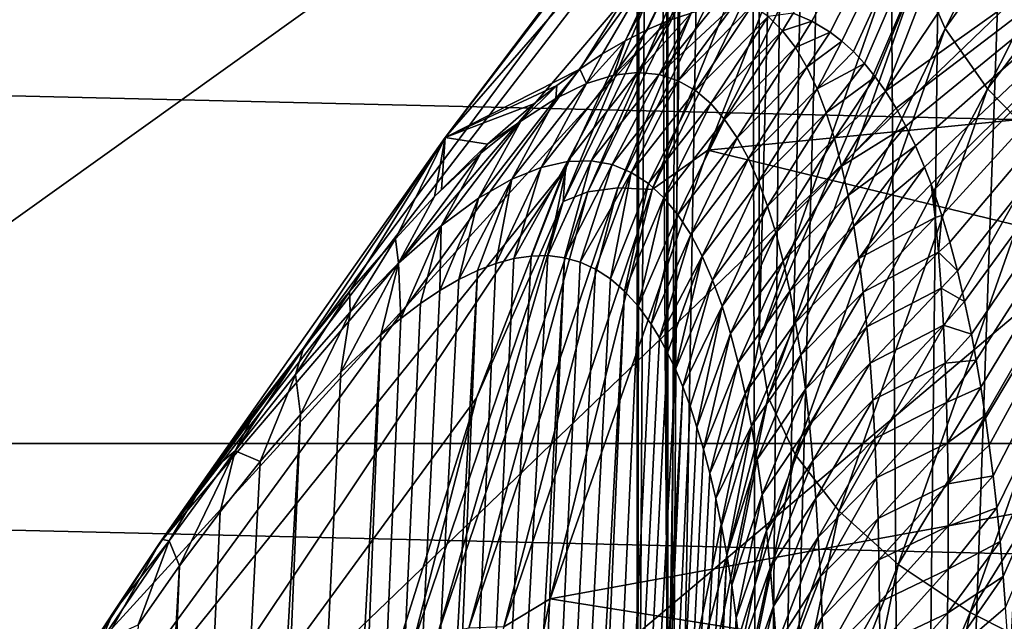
# Model space of a CAD drawing. Header units: metres. Extents: x -109 to 109, y -315 to 32.
# Tile 77 of 256: x -93.4 to -90.37, y -15.05 to -13.2. Entities that reach past the tile are written whole.
import ezdxf

# ---------------------------------------------------------------- set-up
doc = ezdxf.new("R2010")
doc.units = ezdxf.units.M
doc.layers.add('solid_K244242000C74_AAA', color=7, linetype='CONTINUOUS')

msp = doc.modelspace()

# ---------------------------------------------------------------- linework, layer by layer
at = {"layer": 'solid_K244242000C74_AAA'}
for points in [[(-91.123917, -14.186328, 26.079477), (-90.659073, 4.058663, 2.836875), (-91.124214, 2.740883, 1.902633)], [(-91.123917, -14.186328, 26.079477), (-90.658249, -12.862273, 27.00659), (-90.659073, 4.058663, 2.836875)], [(-91.405685, -15.544765, 25.128288), (-91.124214, 2.740883, 1.902633), (-91.405716, 1.384174, 0.950722)], [(-91.405685, -15.544765, 25.128288), (-91.123917, -14.186328, 26.079477), (-91.124214, 2.740883, 1.902633)], [(-91.405685, -15.544765, 25.128288), (-91.405716, 1.384174, 0.950722), (-91.5, 0)], [(-91.5, -16.920506, 24.164986), (-91.5, 0), (-91.478989, -1.083042, 0.162993)], [(-91.5, -16.920506, 24.164986), (-91.405685, -15.544765, 25.128288), (-91.5, 0)], [(-91.5, -16.920506, 24.164986), (-91.478989, -1.083042, 0.162993), (-91.416313, -2.157398, 0.322471)], [(-91.405685, -18.296244, 23.201683), (-91.5, -16.920506, 24.164986), (-91.416313, -2.157398, 0.322471)], [(-91.405685, -18.296244, 23.201683), (-91.416313, -2.157398, 0.322471), (-91.343063, -2.949898, 0.439818)], [(-91.405685, -18.296244, 23.201683), (-91.343063, -2.949898, 0.439818), (-91.312523, -3.22234, 0.480253)], [(-91.405685, -18.296244, 23.201683), (-91.312523, -3.22234, 0.480253), (-91.168518, -4.27393, 0.636306)], [(-91.123917, -19.654682, 22.250494), (-91.405685, -18.296244, 23.201683), (-91.168518, -4.27393, 0.636306)], [(-91.123917, -19.654682, 22.250494), (-91.168518, -4.27393, 0.636306), (-90.985733, -5.306848, 0.789926)], [(-91.123917, -19.654682, 22.250494), (-90.985733, -5.306848, 0.789926), (-90.858398, -5.915247, 0.881139)], [(-91.123917, -19.654682, 22.250494), (-90.858398, -5.915247, 0.881139), (-90.765503, -6.319207, 0.941583)], [(-90.658249, -20.978737, 21.323381), (-91.123917, -19.654682, 22.250494), (-90.765503, -6.319207, 0.941583)], [(-90.658249, -20.978737, 21.323381), (-90.765503, -6.319207, 0.941583), (-90.509773, -7.304878, 1.088105)], [(-104.85434, -11.351308, -78.325066), (-103.646942, -13.995161, -78.325066), (-91.661263, -7.014371, -73.288864)], [(-103.646942, -13.995161, -78.325066), (-91.259277, -7.824902, -73.288864), (-91.661263, -7.014371, -73.288864)], [(-90.658249, -20.978737, 21.323381), (-90.509773, -7.304878, 1.088105), (-90.22023, -8.262896, 1.230789)], [(-103.646942, -13.995161, -78.325066), (-102.193695, -16.512268, -78.325066), (-91.259277, -7.824902, -73.288864)], [(-102.193695, -16.512268, -78.325066), (-90.813995, -8.612478, -73.288864), (-91.259277, -7.824902, -73.288864)], [(-90.658249, -20.978737, 21.323381), (-90.22023, -8.262896, 1.230789), (-90.015274, -8.867943, 1.320608)], [(-102.193695, -16.512268, -78.325066), (-90.326736, -9.37479, -73.288864), (-90.813995, -8.612478, -73.288864)], [(-90.014534, -22.251757, 20.432003), (-90.658249, -20.978737, 21.323381), (-90.015274, -8.867943, 1.320608)], [(-102.193695, -16.512268, -78.325066), (-100.507759, -18.879845, -78.325066), (-90.326736, -9.37479, -73.288864)], [(-100.507759, -18.879845, -78.325066), (-89.79892, -10.109604, -73.288864), (-90.326736, -9.37479, -73.288864)], [(-100.507759, -18.879845, -78.325066), (-89.232094, -10.814764, -73.288864), (-89.79892, -10.109604, -73.288864)], [(-90.733849, -13.4162, 45.058792), (-88.637215, -10.292687, 39.120106), (-89.913719, -11.289711, 38.421982)], [(-90.733849, -13.4162, 45.058792), (-89.243599, -12.356709, 45.811928), (-88.637215, -10.292687, 39.120106)], [(-92.091827, -13.558511, 36.833351), (-89.651978, -10.374241, 31.085453), (-90.154518, -10.990339, 30.654057)], [(-92.091827, -13.558511, 36.833351), (-91.068741, -12.381615, 37.657425), (-89.651978, -10.374241, 31.085453)], [(-100.507759, -18.879845, -78.325066), (-98.604401, -21.076445, -78.325066), (-89.232094, -10.814764, -73.288864)], [(-98.604401, -21.076445, -78.325066), (-88.627922, -11.488202, -73.288864), (-89.232094, -10.814764, -73.288864)], [(-92.091827, -13.558511, 36.833351), (-90.154518, -10.990339, 30.654057), (-90.614105, -11.62855, 30.207176)], [(-91.01899, -13.175522, 42.836639), (-90.961159, -13.200465, 43.218639), (-89.913719, -11.289711, 38.421982)], [(-90.961159, -13.200465, 43.218639), (-90.905067, -13.2343, 43.616886), (-89.913719, -11.289711, 38.421982)], [(-90.905067, -13.2343, 43.616886), (-90.868645, -13.26194, 43.89156), (-89.913719, -11.289711, 38.421982)], [(-90.868645, -13.26194, 43.89156), (-90.833221, -13.294017, 44.173965), (-89.913719, -11.289711, 38.421982)], [(-90.833221, -13.294017, 44.173965), (-90.798927, -13.330793, 44.464371), (-89.913719, -11.289711, 38.421982)], [(-90.798927, -13.330793, 44.464371), (-90.765968, -13.371302, 44.757824), (-89.913719, -11.289711, 38.421982)], [(-90.765968, -13.371302, 44.757824), (-90.733849, -13.4162, 45.058792), (-89.913719, -11.289711, 38.421982)], [(-98.604401, -21.076445, -78.325066), (-87.988182, -12.127944, -73.288864), (-88.627922, -11.488202, -73.288864)], [(-92.973717, -14.809742, 35.95723), (-90.614105, -11.62855, 30.207176), (-91.029282, -12.286864, 29.74622)], [(-92.973717, -14.809742, 35.95723), (-92.091827, -13.558511, 36.833351), (-90.614105, -11.62855, 30.207176)], [(-90.550369, -13.222599, 27.455374), (-89.91156, -11.959279, 28.33996), (-90.631042, -13.03792, 27.240843)], [(-89.786476, -12.157492, 28.518021), (-89.91156, -11.959279, 28.33996), (-90.550369, -13.222599, 27.455374)], [(-98.604401, -21.076445, -78.325066), (-96.500862, -23.082167, -78.325066), (-87.988182, -12.127944, -73.288864)], [(-96.500862, -23.082167, -78.325066), (-87.314743, -12.732114, -73.288864), (-87.988182, -12.127944, -73.288864)], [(-90.419334, -13.409029, 27.641684), (-89.786476, -12.157492, 28.518021), (-90.550369, -13.222599, 27.455374)], [(-89.618141, -12.354352, 28.657829), (-89.786476, -12.157492, 28.518021), (-90.419334, -13.409029, 27.641684)], [(-90.609055, -12.26822, 29.37579), (-86.943535, -12.211507, 29.415501), (-87.670311, -13.242665, 28.693476)], [(-91.281975, -13.598037, 28.444641), (-90.609055, -12.26822, 29.37579), (-87.670311, -13.242665, 28.693476)], [(-90.821526, -12.418737, 29.2876), (-90.609055, -12.26822, 29.37579), (-91.281975, -13.598037, 28.444641)], [(-92.973717, -14.809742, 35.95723), (-91.029282, -12.286864, 29.74622), (-91.398743, -12.963213, 29.272635)], [(-90.70134, -13.468204, 45.382011), (-89.243599, -12.356709, 45.811928), (-90.733849, -13.4162, 45.058792)], [(-90.70134, -13.468204, 45.382011), (-90.671028, -13.523967, 45.704388), (-89.243599, -12.356709, 45.811928)], [(-90.671028, -13.523967, 45.704388), (-90.64183, -13.58486, 46.035107), (-89.243599, -12.356709, 45.811928)], [(-90.64183, -13.58486, 46.035107), (-90.613564, -13.650743, 46.37394), (-89.243599, -12.356709, 45.811928)], [(-90.613564, -13.650743, 46.37394), (-90.593323, -13.702969, 46.630383), (-89.243599, -12.356709, 45.811928)], [(-90.593323, -13.702969, 46.630383), (-90.586388, -13.721975, 46.721302), (-89.243599, -12.356709, 45.811928)], [(-90.586388, -13.721975, 46.721302), (-90.560509, -13.798925, 47.077614), (-89.243599, -12.356709, 45.811928)], [(-90.560509, -13.798925, 47.077614), (-90.53598, -13.881812, 47.443073), (-89.243599, -12.356709, 45.811928)], [(-90.53598, -13.881812, 47.443073), (-90.512482, -13.970289, 47.817108), (-89.243599, -12.356709, 45.811928)], [(-90.512482, -13.970289, 47.817108), (-90.490143, -14.064671, 48.200092), (-89.243599, -12.356709, 45.811928)], [(-90.490143, -14.064671, 48.200092), (-90.469124, -14.165371, 48.592529), (-89.243599, -12.356709, 45.811928)], [(-90.469124, -14.165371, 48.592529), (-90.454338, -14.245297, 48.893372), (-89.243599, -12.356709, 45.811928)], [(-90.454338, -14.245297, 48.893372), (-90.440323, -14.328954, 49.199654), (-89.243599, -12.356709, 45.811928)], [(-90.440323, -14.328954, 49.199654), (-90.426918, -14.416159, 49.511044), (-89.243599, -12.356709, 45.811928)], [(-90.426918, -14.416159, 49.511044), (-90.4142, -14.507111, 49.827805), (-89.243599, -12.356709, 45.811928)], [(-90.242973, -13.590034, 27.792597), (-89.618141, -12.354352, 28.657829), (-90.419334, -13.409029, 27.641684)], [(-90.4142, -14.507111, 49.827805), (-90.402252, -14.602017, 50.1502), (-89.243599, -12.356709, 45.811928)], [(-90.402252, -14.602017, 50.1502), (-90.391144, -14.70109, 50.478493), (-89.243599, -12.356709, 45.811928)], [(-90.391144, -14.70109, 50.478493), (-90.380951, -14.804542, 50.812954), (-89.243599, -12.356709, 45.811928)], [(-90.380951, -14.804542, 50.812954), (-90.371529, -14.91221, 51.153233), (-89.243599, -12.356709, 45.811928)], [(-90.371529, -14.91221, 51.153233), (-90.36393, -15.008362, 51.451176), (-89.243599, -12.356709, 45.811928)], [(-91.67717, -13.347761, 39.850742), (-91.068741, -12.381615, 37.657425), (-92.091827, -13.558511, 36.833351)], [(-91.67717, -13.347761, 39.850742), (-91.606613, -13.301269, 40.085747), (-91.068741, -12.381615, 37.657425)], [(-91.606613, -13.301269, 40.085747), (-91.536949, -13.260589, 40.334297), (-91.068741, -12.381615, 37.657425)], [(-91.536949, -13.260589, 40.334297), (-91.46817, -13.22588, 40.596519), (-91.068741, -12.381615, 37.657425)], [(-91.46817, -13.22588, 40.596519), (-91.400032, -13.197035, 40.872387), (-91.068741, -12.381615, 37.657425)], [(-91.400032, -13.197035, 40.872387), (-91.333229, -13.175097, 41.162674), (-91.068741, -12.381615, 37.657425)], [(-91.652695, -13.726145, 28.504198), (-91.011864, -12.408648, 29.42672), (-91.559456, -13.713657, 28.431595)], [(-91.084366, -12.43163, 29.518021), (-91.011864, -12.408648, 29.42672), (-91.652695, -13.726145, 28.504198)], [(-91.559456, -13.713657, 28.431595), (-90.922569, -12.404268, 29.348438), (-91.453949, -13.718953, 28.37718)], [(-91.011864, -12.408648, 29.42672), (-90.922569, -12.404268, 29.348438), (-91.559456, -13.713657, 28.431595)], [(-90.922569, -12.404268, 29.348438), (-90.821526, -12.418737, 29.2876), (-91.453949, -13.718953, 28.37718)], [(-91.453949, -13.718953, 28.37718), (-90.821526, -12.418737, 29.2876), (-91.281975, -13.598037, 28.444641)], [(-91.728401, -13.755709, 28.590891), (-91.398743, -12.963213, 29.272635), (-91.084366, -12.43163, 29.518021)], [(-91.728401, -13.755709, 28.590891), (-91.084366, -12.43163, 29.518021), (-91.652695, -13.726145, 28.504198)], [(-96.500862, -23.082167, -78.325066), (-94.216202, -24.878853, -78.325066), (-87.314743, -12.732114, -73.288864)], [(-94.216202, -24.878853, -78.325066), (-86.609581, -13.298938, -73.288864), (-87.314743, -12.732114, -73.288864)], [(-90.631042, -13.03792, 27.240843), (-90.658249, -12.862273, 27.00659), (-91.123917, -14.186328, 26.079477)], [(-93.706413, -16.123974, 35.036995), (-91.398743, -12.963213, 29.272635), (-91.721329, -13.655468, 28.787912)], [(-93.706413, -16.123974, 35.036995), (-92.973717, -14.809742, 35.95723), (-91.398743, -12.963213, 29.272635)], [(-91.728401, -13.755709, 28.590891), (-91.721329, -13.655468, 28.787912), (-91.398743, -12.963213, 29.272635)], [(-91.095818, -14.35943, 26.315512), (-90.631042, -13.03792, 27.240843), (-91.123917, -14.186328, 26.079477)], [(-90.550369, -13.222599, 27.455374), (-90.631042, -13.03792, 27.240843), (-91.095818, -14.35943, 26.315512)], [(-105.289085, -13.147866, -83.82), (-47.710915, -13.147866, -83.82), (-48.368961, -14.502484, -83.82)], [(-105.289085, -13.147866, -83.82), (-48.368961, -14.502484, -83.82), (-104.631042, -14.502484, -83.82)], [(-91.498611, -13.358597, 41.090511), (-91.333229, -13.175097, 41.162674), (-91.400032, -13.197035, 40.872387)], [(-91.432579, -13.364795, 41.501022), (-91.333229, -13.175097, 41.162674), (-91.498611, -13.358597, 41.090511)], [(-91.432579, -13.364795, 41.501022), (-91.203072, -13.151992, 41.786568), (-91.267609, -13.16006, 41.467361)], [(-91.373589, -13.383814, 41.910763), (-91.203072, -13.151992, 41.786568), (-91.432579, -13.364795, 41.501022)], [(-91.432579, -13.364795, 41.501022), (-91.267609, -13.16006, 41.467361), (-91.333229, -13.175097, 41.162674)], [(-91.373589, -13.383814, 41.910763), (-91.145302, -13.151592, 42.093292), (-91.203072, -13.151992, 41.786568)], [(-91.320663, -13.413928, 42.319477), (-91.145302, -13.151592, 42.093292), (-91.373589, -13.383814, 41.910763)], [(-91.095703, -13.185648, 42.513981), (-91.145302, -13.151592, 42.093292), (-91.320663, -13.413928, 42.319477)], [(-91.095703, -13.185648, 42.513981), (-91.051529, -13.229392, 42.932003), (-91.01899, -13.175522, 42.836639)], [(-91.051529, -13.229392, 42.932003), (-90.961159, -13.200465, 43.218639), (-91.01899, -13.175522, 42.836639)], [(-91.572731, -13.367035, 40.679512), (-91.400032, -13.197035, 40.872387), (-91.46817, -13.22588, 40.596519)], [(-91.498611, -13.358597, 41.090511), (-91.400032, -13.197035, 40.872387), (-91.572731, -13.367035, 40.679512)], [(-91.095703, -13.185648, 42.513981), (-91.320663, -13.413928, 42.319477), (-91.273125, -13.453924, 42.727058)], [(-91.095703, -13.185648, 42.513981), (-91.273125, -13.453924, 42.727058), (-91.051529, -13.229392, 42.932003)], [(-91.051529, -13.229392, 42.932003), (-91.012047, -13.281769, 43.348061), (-90.961159, -13.200465, 43.218639)], [(-91.012047, -13.281769, 43.348061), (-90.905067, -13.2343, 43.616886), (-90.961159, -13.200465, 43.218639)], [(-91.572731, -13.367035, 40.679512), (-91.46817, -13.22588, 40.596519), (-91.536949, -13.260589, 40.334297)], [(-91.051529, -13.229392, 42.932003), (-91.273125, -13.453924, 42.727058), (-91.23037, -13.502792, 43.13345)], [(-91.051529, -13.229392, 42.932003), (-91.23037, -13.502792, 43.13345), (-91.012047, -13.281769, 43.348061)], [(-91.012489, -14.536564, 26.535326), (-90.550369, -13.222599, 27.455374), (-91.095818, -14.35943, 26.315512)], [(-90.419334, -13.409029, 27.641684), (-90.550369, -13.222599, 27.455374), (-91.012489, -14.536564, 26.535326)], [(-91.012047, -13.281769, 43.348061), (-90.976715, -13.341874, 43.762226), (-90.905067, -13.2343, 43.616886)], [(-90.976715, -13.341874, 43.762226), (-90.868645, -13.26194, 43.89156), (-90.905067, -13.2343, 43.616886)], [(-91.656265, -13.392554, 40.268635), (-91.536949, -13.260589, 40.334297), (-91.606613, -13.301269, 40.085747)], [(-91.572731, -13.367035, 40.679512), (-91.536949, -13.260589, 40.334297), (-91.656265, -13.392554, 40.268635)], [(-91.281975, -13.598037, 28.444641), (-87.670311, -13.242665, 28.693476), (-88.246117, -14.336112, 27.927835)], [(-90.976715, -13.341874, 43.762226), (-90.945145, -13.40907, 44.174583), (-90.868645, -13.26194, 43.89156)], [(-90.945145, -13.40907, 44.174583), (-90.833221, -13.294017, 44.173965), (-90.868645, -13.26194, 43.89156)], [(-94.216202, -24.878853, -78.325066), (-85.874763, -13.826756, -73.288864), (-86.609581, -13.298938, -73.288864)], [(-91.656265, -13.392554, 40.268635), (-91.606613, -13.301269, 40.085747), (-91.67717, -13.347761, 39.850742)], [(-91.012047, -13.281769, 43.348061), (-91.23037, -13.502792, 43.13345), (-91.191841, -13.559558, 43.538609)], [(-91.012047, -13.281769, 43.348061), (-91.191841, -13.559558, 43.538609), (-90.976715, -13.341874, 43.762226)], [(-90.945145, -13.40907, 44.174583), (-90.798927, -13.330793, 44.464371), (-90.833221, -13.294017, 44.173965)], [(-90.945145, -13.40907, 44.174583), (-90.916946, -13.482734, 44.585217), (-90.798927, -13.330793, 44.464371)], [(-90.916946, -13.482734, 44.585217), (-90.765968, -13.371302, 44.757824), (-90.798927, -13.330793, 44.464371)], [(-91.747849, -13.398917, 39.628506), (-91.67717, -13.347761, 39.850742), (-92.091827, -13.558511, 36.833351)], [(-91.750969, -13.438367, 39.858879), (-91.67717, -13.347761, 39.850742), (-91.747849, -13.398917, 39.628506)], [(-91.656265, -13.392554, 40.268635), (-91.67717, -13.347761, 39.850742), (-91.750969, -13.438367, 39.858879)], [(-91.714729, -13.632874, 40.838467), (-91.498611, -13.358597, 41.090511), (-91.572731, -13.367035, 40.679512)], [(-91.714729, -13.632874, 40.838467), (-91.642159, -13.630746, 41.239643), (-91.498611, -13.358597, 41.090511)], [(-91.642159, -13.630746, 41.239643), (-91.432579, -13.364795, 41.501022), (-91.498611, -13.358597, 41.090511)], [(-90.976715, -13.341874, 43.762226), (-91.191841, -13.559558, 43.538609), (-91.157135, -13.623524, 43.942524)], [(-90.976715, -13.341874, 43.762226), (-91.157135, -13.623524, 43.942524), (-90.945145, -13.40907, 44.174583)], [(-91.88678, -13.687687, 40.042797), (-91.656265, -13.392554, 40.268635), (-91.750969, -13.438367, 39.858879)], [(-91.88678, -13.687687, 40.042797), (-91.795792, -13.650904, 40.439064), (-91.656265, -13.392554, 40.268635)], [(-91.795792, -13.650904, 40.439064), (-91.572731, -13.367035, 40.679512), (-91.656265, -13.392554, 40.268635)], [(-91.795792, -13.650904, 40.439064), (-91.714729, -13.632874, 40.838467), (-91.572731, -13.367035, 40.679512)], [(-91.642159, -13.630746, 41.239643), (-91.577011, -13.642481, 41.641823), (-91.432579, -13.364795, 41.501022)], [(-91.577011, -13.642481, 41.641823), (-91.373589, -13.383814, 41.910763), (-91.432579, -13.364795, 41.501022)], [(-91.577011, -13.642481, 41.641823), (-91.518379, -13.666366, 42.044456), (-91.373589, -13.383814, 41.910763)], [(-91.518379, -13.666366, 42.044456), (-91.320663, -13.413928, 42.319477), (-91.373589, -13.383814, 41.910763)], [(-90.916946, -13.482734, 44.585217), (-90.891792, -13.56229, 44.994202), (-90.765968, -13.371302, 44.757824)], [(-90.891792, -13.56229, 44.994202), (-90.733849, -13.4162, 45.058792), (-90.765968, -13.371302, 44.757824)], [(-91.818924, -13.454918, 39.419319), (-91.747849, -13.398917, 39.628506), (-92.091827, -13.558511, 36.833351)], [(-91.858788, -13.508047, 39.451641), (-91.747849, -13.398917, 39.628506), (-91.818924, -13.454918, 39.419319)], [(-91.750969, -13.438367, 39.858879), (-91.747849, -13.398917, 39.628506), (-91.858788, -13.508047, 39.451641)], [(-91.518379, -13.666366, 42.044456), (-91.465439, -13.700861, 42.447102), (-91.320663, -13.413928, 42.319477)], [(-91.465439, -13.700861, 42.447102), (-91.273125, -13.453924, 42.727058), (-91.320663, -13.413928, 42.319477)], [(-90.945145, -13.40907, 44.174583), (-91.157135, -13.623524, 43.942524), (-91.125893, -13.694098, 44.345207)], [(-90.945145, -13.40907, 44.174583), (-91.125893, -13.694098, 44.345207), (-90.916946, -13.482734, 44.585217)], [(-90.877144, -14.71074, 26.730215), (-90.419334, -13.409029, 27.641684), (-91.012489, -14.536564, 26.535326)], [(-90.891792, -13.56229, 44.994202), (-90.869415, -13.647336, 45.401608), (-90.733849, -13.4162, 45.058792)], [(-90.242973, -13.590034, 27.792597), (-90.419334, -13.409029, 27.641684), (-90.877144, -14.71074, 26.730215)], [(-90.869415, -13.647336, 45.401608), (-90.70134, -13.468204, 45.382011), (-90.733849, -13.4162, 45.058792)], [(-91.989258, -13.7463, 39.651279), (-91.750969, -13.438367, 39.858879), (-91.858788, -13.508047, 39.451641)], [(-91.989258, -13.7463, 39.651279), (-91.88678, -13.687687, 40.042797), (-91.750969, -13.438367, 39.858879)], [(-91.961601, -13.579726, 39.037571), (-91.818924, -13.454918, 39.419319), (-92.091827, -13.558511, 36.833351)], [(-91.858788, -13.508047, 39.451641), (-91.818924, -13.454918, 39.419319), (-91.961601, -13.579726, 39.037571)], [(-91.465439, -13.700861, 42.447102), (-91.417595, -13.744898, 42.849514), (-91.273125, -13.453924, 42.727058)], [(-91.417595, -13.744898, 42.849514), (-91.23037, -13.502792, 43.13345), (-91.273125, -13.453924, 42.727058)], [(-90.916946, -13.482734, 44.585217), (-91.125893, -13.694098, 44.345207), (-91.097771, -13.770696, 44.746666)], [(-90.916946, -13.482734, 44.585217), (-91.097771, -13.770696, 44.746666), (-90.891792, -13.56229, 44.994202)], [(-90.869415, -13.647336, 45.401608), (-90.671028, -13.523967, 45.704388), (-90.70134, -13.468204, 45.382011)], [(-92.105156, -13.830913, 39.267555), (-91.858788, -13.508047, 39.451641), (-91.982269, -13.606695, 39.049904)], [(-92.105156, -13.830913, 39.267555), (-91.989258, -13.7463, 39.651279), (-91.858788, -13.508047, 39.451641)], [(-91.858788, -13.508047, 39.451641), (-91.961601, -13.579726, 39.037571), (-91.982269, -13.606695, 39.049904)], [(-91.417595, -13.744898, 42.849514), (-91.374298, -13.797486, 43.251503), (-91.23037, -13.502792, 43.13345)], [(-91.374298, -13.797486, 43.251503), (-91.191841, -13.559558, 43.538609), (-91.23037, -13.502792, 43.13345)], [(-90.869415, -13.647336, 45.401608), (-90.849586, -13.737502, 45.807491), (-90.671028, -13.523967, 45.704388)], [(-90.849586, -13.737502, 45.807491), (-90.64183, -13.58486, 46.035107), (-90.671028, -13.523967, 45.704388)], [(-92.52916, -14.20788, 37.925541), (-92.091827, -13.558511, 36.833351), (-92.973717, -14.809742, 35.95723)], [(-92.52916, -14.20788, 37.925541), (-92.387489, -14.034065, 38.150391), (-92.091827, -13.558511, 36.833351)], [(-92.387489, -14.034065, 38.150391), (-92.245903, -13.870886, 38.407681), (-92.091827, -13.558511, 36.833351)], [(-92.245903, -13.870886, 38.407681), (-92.12513, -13.7409, 38.656059), (-92.091827, -13.558511, 36.833351)], [(-92.12513, -13.7409, 38.656059), (-92.104088, -13.719162, 38.702122), (-92.091827, -13.558511, 36.833351)], [(-92.104088, -13.719162, 38.702122), (-91.961601, -13.579726, 39.037571), (-92.091827, -13.558511, 36.833351)], [(-91.374298, -13.797486, 43.251503), (-91.335068, -13.857739, 43.652905), (-91.191841, -13.559558, 43.538609)], [(-91.335068, -13.857739, 43.652905), (-91.157135, -13.623524, 43.942524), (-91.191841, -13.559558, 43.538609)], [(-90.891792, -13.56229, 44.994202), (-91.097771, -13.770696, 44.746666), (-91.072495, -13.852846, 45.146915)], [(-90.891792, -13.56229, 44.994202), (-91.072495, -13.852846, 45.146915), (-90.869415, -13.647336, 45.401608)], [(-91.982269, -13.606695, 39.049904), (-91.961601, -13.579726, 39.037571), (-92.104088, -13.719162, 38.702122)], [(-91.768898, -14.981532, 27.475908), (-91.281975, -13.598037, 28.444641), (-88.246117, -14.336112, 27.927835)], [(-91.453949, -13.718953, 28.37718), (-91.281975, -13.598037, 28.444641), (-91.768898, -14.981532, 27.475908)], [(-90.694984, -14.875252, 26.892677), (-90.242973, -13.590034, 27.792597), (-90.877144, -14.71074, 26.730215)], [(-90.849586, -13.737502, 45.807491), (-90.832092, -13.832417, 46.211918), (-90.64183, -13.58486, 46.035107)], [(-90.832092, -13.832417, 46.211918), (-90.613564, -13.650743, 46.37394), (-90.64183, -13.58486, 46.035107)], [(-90.028091, -13.75864, 27.9023), (-90.242973, -13.590034, 27.792597), (-90.694984, -14.875252, 26.892677)], [(-92.236633, -13.94628, 38.895596), (-91.982269, -13.606695, 39.049904), (-92.12513, -13.7409, 38.656059)], [(-92.236633, -13.94628, 38.895596), (-92.105156, -13.830913, 39.267555), (-91.982269, -13.606695, 39.049904)], [(-91.982269, -13.606695, 39.049904), (-92.104088, -13.719162, 38.702122), (-92.12513, -13.7409, 38.656059)], [(-91.714729, -13.632874, 40.838467), (-91.880943, -13.932295, 40.644512), (-91.827324, -13.924171, 40.906372)], [(-91.795792, -13.650904, 40.439064), (-91.880943, -13.932295, 40.644512), (-91.714729, -13.632874, 40.838467)], [(-91.714729, -13.632874, 40.838467), (-91.827324, -13.924171, 40.906372), (-91.775185, -13.923113, 41.181446)], [(-91.642159, -13.630746, 41.239643), (-91.775185, -13.923113, 41.181446), (-91.724617, -13.929534, 41.470112)], [(-91.714729, -13.632874, 40.838467), (-91.775185, -13.923113, 41.181446), (-91.642159, -13.630746, 41.239643)], [(-91.642159, -13.630746, 41.239643), (-91.724617, -13.929534, 41.470112), (-91.577011, -13.642481, 41.641823)], [(-91.335068, -13.857739, 43.652905), (-91.29953, -13.925028, 44.053635), (-91.157135, -13.623524, 43.942524)], [(-91.29953, -13.925028, 44.053635), (-91.125893, -13.694098, 44.345207), (-91.157135, -13.623524, 43.942524)], [(-94.283287, -17.489307, 34.080978), (-91.721329, -13.655468, 28.787912), (-91.996025, -14.361449, 28.293579)], [(-94.283287, -17.489307, 34.080978), (-93.706413, -16.123974, 35.036995), (-91.721329, -13.655468, 28.787912)], [(-91.728401, -13.755709, 28.590891), (-91.996025, -14.361449, 28.293579), (-91.721329, -13.655468, 28.787912)], [(-91.795792, -13.650904, 40.439064), (-91.935974, -13.947186, 40.395546), (-91.880943, -13.932295, 40.644512)], [(-91.88678, -13.687687, 40.042797), (-91.935974, -13.947186, 40.395546), (-91.795792, -13.650904, 40.439064)], [(-91.577011, -13.642481, 41.641823), (-91.724617, -13.929534, 41.470112), (-91.675644, -13.94329, 41.772221)], [(-91.577011, -13.642481, 41.641823), (-91.675644, -13.94329, 41.772221), (-91.518379, -13.666366, 42.044456)], [(-90.869415, -13.647336, 45.401608), (-91.072495, -13.852846, 45.146915), (-91.049835, -13.940191, 45.545979)], [(-90.869415, -13.647336, 45.401608), (-91.049835, -13.940191, 45.545979), (-90.849586, -13.737502, 45.807491)], [(-90.832092, -13.832417, 46.211918), (-90.816727, -13.931767, 46.614944), (-90.613564, -13.650743, 46.37394)], [(-90.816727, -13.931767, 46.614944), (-90.593323, -13.702969, 46.630383), (-90.613564, -13.650743, 46.37394)], [(-91.88678, -13.687687, 40.042797), (-92.049995, -13.996799, 39.936111), (-91.992386, -13.968916, 40.159569)], [(-91.989258, -13.7463, 39.651279), (-92.049995, -13.996799, 39.936111), (-91.88678, -13.687687, 40.042797)], [(-91.88678, -13.687687, 40.042797), (-91.992386, -13.968916, 40.159569), (-91.935974, -13.947186, 40.395546)], [(-91.518379, -13.666366, 42.044456), (-91.675644, -13.94329, 41.772221), (-91.628342, -13.96501, 42.088528)], [(-91.518379, -13.666366, 42.044456), (-91.628342, -13.96501, 42.088528), (-91.582748, -13.994642, 42.418934)], [(-91.518379, -13.666366, 42.044456), (-91.582748, -13.994642, 42.418934), (-91.465439, -13.700861, 42.447102)], [(-91.29953, -13.925028, 44.053635), (-91.267349, -13.998764, 44.453629), (-91.125893, -13.694098, 44.345207)], [(-91.267349, -13.998764, 44.453629), (-91.097771, -13.770696, 44.746666), (-91.125893, -13.694098, 44.345207)], [(-92.115875, -15.092673, 27.547344), (-91.652695, -13.726145, 28.504198), (-92.019791, -15.071777, 27.480629)], [(-91.728401, -13.755709, 28.590891), (-91.652695, -13.726145, 28.504198), (-92.115875, -15.092673, 27.547344)], [(-92.019791, -15.071777, 27.480629), (-91.559456, -13.713657, 28.431595), (-91.911057, -15.067558, 27.432877)], [(-91.652695, -13.726145, 28.504198), (-91.559456, -13.713657, 28.431595), (-92.019791, -15.071777, 27.480629)], [(-91.559456, -13.713657, 28.431595), (-91.453949, -13.718953, 28.37718), (-91.911057, -15.067558, 27.432877)], [(-91.911057, -15.067558, 27.432877), (-91.453949, -13.718953, 28.37718), (-91.768898, -14.981532, 27.475908)], [(-91.465439, -13.700861, 42.447102), (-91.582748, -13.994642, 42.418934), (-91.53891, -14.032505, 42.763851)], [(-91.465439, -13.700861, 42.447102), (-91.53891, -14.032505, 42.763851), (-91.417595, -13.744898, 42.849514)], [(-90.816727, -13.931767, 46.614944), (-90.581253, -13.805964, 47.037289), (-90.593323, -13.702969, 46.630383)], [(-90.581253, -13.805964, 47.037289), (-90.586388, -13.721975, 46.721302), (-90.593323, -13.702969, 46.630383)], [(-90.581253, -13.805964, 47.037289), (-90.560509, -13.798925, 47.077614), (-90.586388, -13.721975, 46.721302)], [(-92.236633, -13.94628, 38.895596), (-92.12513, -13.7409, 38.656059), (-92.245903, -13.870886, 38.407681)], [(-92.193893, -15.129065, 27.629257), (-91.996025, -14.361449, 28.293579), (-91.728401, -13.755709, 28.590891)], [(-92.193893, -15.129065, 27.629257), (-91.728401, -13.755709, 28.590891), (-92.115875, -15.092673, 27.547344)], [(-91.989258, -13.7463, 39.651279), (-92.108826, -14.031004, 39.725166), (-92.049995, -13.996799, 39.936111)], [(-92.105156, -13.830913, 39.267555), (-92.108826, -14.031004, 39.725166), (-91.989258, -13.7463, 39.651279)], [(-91.417595, -13.744898, 42.849514), (-91.53891, -14.032505, 42.763851), (-91.496902, -14.079169, 43.123989)], [(-91.417595, -13.744898, 42.849514), (-91.496902, -14.079169, 43.123989), (-91.374298, -13.797486, 43.251503)], [(-90.849586, -13.737502, 45.807491), (-91.049835, -13.940191, 45.545979), (-91.029587, -14.032373, 45.943878)], [(-90.849586, -13.737502, 45.807491), (-91.029587, -14.032373, 45.943878), (-90.832092, -13.832417, 46.211918)], [(-91.267349, -13.998764, 44.453629), (-91.238213, -14.078384, 44.852821), (-91.097771, -13.770696, 44.746666)], [(-91.238213, -14.078384, 44.852821), (-91.072495, -13.852846, 45.146915), (-91.097771, -13.770696, 44.746666)], [(-90.47303, -15.023764, 27.016453), (-90.028091, -13.75864, 27.9023), (-90.694984, -14.875252, 26.892677)], [(-89.782951, -13.908359, 27.966572), (-90.028091, -13.75864, 27.9023), (-90.47303, -15.023764, 27.016453)], [(-91.374298, -13.797486, 43.251503), (-91.496902, -14.079169, 43.123989), (-91.456734, -14.134421, 43.499065)], [(-91.374298, -13.797486, 43.251503), (-91.456734, -14.134421, 43.499065), (-91.335068, -13.857739, 43.652905)], [(-90.816727, -13.931767, 46.614944), (-90.803345, -14.035322, 47.016613), (-90.581253, -13.805964, 47.037289)], [(-90.803345, -14.035322, 47.016613), (-90.570999, -13.91273, 47.441803), (-90.581253, -13.805964, 47.037289)], [(-90.581253, -13.805964, 47.037289), (-90.570999, -13.91273, 47.441803), (-90.560509, -13.798925, 47.077614)], [(-90.570999, -13.91273, 47.441803), (-90.53598, -13.881812, 47.443073), (-90.560509, -13.798925, 47.077614)], [(-94.216202, -24.878853, -78.325066), (-91.771088, -26.450235, -78.325066), (-85.874763, -13.826756, -73.288864)], [(-92.236633, -13.94628, 38.895596), (-92.229248, -14.116401, 39.340569), (-92.105156, -13.830913, 39.267555)], [(-92.105156, -13.830913, 39.267555), (-92.229248, -14.116401, 39.340569), (-92.168648, -14.071029, 39.52668)], [(-92.105156, -13.830913, 39.267555), (-92.168648, -14.071029, 39.52668), (-92.108826, -14.031004, 39.725166)], [(-91.771088, -26.450235, -78.325066), (-85.11245, -14.314016, -73.288864), (-85.874763, -13.826756, -73.288864)], [(-90.832092, -13.832417, 46.211918), (-91.029587, -14.032373, 45.943878), (-91.011543, -14.129049, 46.340633)], [(-90.832092, -13.832417, 46.211918), (-91.011543, -14.129049, 46.340633), (-90.816727, -13.931767, 46.614944)], [(-92.385643, -14.097495, 38.541954), (-92.245903, -13.870886, 38.407681), (-92.387489, -14.034065, 38.150391)], [(-92.385643, -14.097495, 38.541954), (-92.236633, -13.94628, 38.895596), (-92.245903, -13.870886, 38.407681)], [(-91.335068, -13.857739, 43.652905), (-91.456734, -14.134421, 43.499065), (-91.431023, -14.176423, 43.757919)], [(-91.335068, -13.857739, 43.652905), (-91.431023, -14.176423, 43.757919), (-91.29953, -13.925028, 44.053635)], [(-91.238213, -14.078384, 44.852821), (-91.211868, -14.163475, 45.251179), (-91.072495, -13.852846, 45.146915)], [(-91.211868, -14.163475, 45.251179), (-91.049835, -13.940191, 45.545979), (-91.072495, -13.852846, 45.146915)], [(-90.570999, -13.91273, 47.441803), (-90.512482, -13.970289, 47.817108), (-90.53598, -13.881812, 47.443073)], [(-90.219833, -15.150558, 27.096777), (-89.782951, -13.908359, 27.966572), (-90.47303, -15.023764, 27.016453)], [(-92.734749, -31.987024, 68.056053), (-91.775185, -13.923113, 41.181446), (-91.827324, -13.924171, 40.906372)], [(-92.734749, -31.987024, 68.056053), (-91.724617, -13.929534, 41.470112), (-91.775185, -13.923113, 41.181446)], [(-92.734749, -31.987024, 68.056053), (-91.827324, -13.924171, 40.906372), (-91.880943, -13.932295, 40.644512)], [(-92.734749, -31.987024, 68.056053), (-92.481003, -31.324652, 68.355843), (-91.724617, -13.929534, 41.470112)], [(-92.734749, -31.987024, 68.056053), (-91.880943, -13.932295, 40.644512), (-91.935974, -13.947186, 40.395546)], [(-92.481003, -31.324652, 68.355843), (-91.675644, -13.94329, 41.772221), (-91.724617, -13.929534, 41.470112)], [(-91.29953, -13.925028, 44.053635), (-91.431023, -14.176423, 43.757919), (-91.406189, -14.222763, 44.024078)], [(-91.29953, -13.925028, 44.053635), (-91.406189, -14.222763, 44.024078), (-91.382217, -14.273176, 44.297199)], [(-91.29953, -13.925028, 44.053635), (-91.382217, -14.273176, 44.297199), (-91.267349, -13.998764, 44.453629)], [(-90.816727, -13.931767, 46.614944), (-91.011543, -14.129049, 46.340633), (-90.995537, -14.229961, 46.736267)], [(-90.816727, -13.931767, 46.614944), (-90.995537, -14.229961, 46.736267), (-90.803345, -14.035322, 47.016613)], [(-90.803345, -14.035322, 47.016613), (-90.791801, -14.142852, 47.416969), (-90.570999, -13.91273, 47.441803)], [(-90.791801, -14.142852, 47.416969), (-90.562447, -14.023299, 47.84486), (-90.570999, -13.91273, 47.441803)], [(-90.570999, -13.91273, 47.441803), (-90.562447, -14.023299, 47.84486), (-90.512482, -13.970289, 47.817108)], [(-93.016327, -32.620781, 67.739182), (-91.992386, -13.968916, 40.159569), (-92.049995, -13.996799, 39.936111)], [(-93.016327, -32.620781, 67.739182), (-92.734749, -31.987024, 68.056053), (-91.992386, -13.968916, 40.159569)], [(-92.734749, -31.987024, 68.056053), (-91.935974, -13.947186, 40.395546), (-91.992386, -13.968916, 40.159569)], [(-92.481003, -31.324652, 68.355843), (-91.628342, -13.96501, 42.088528), (-91.675644, -13.94329, 41.772221)], [(-92.481003, -31.324652, 68.355843), (-91.582748, -13.994642, 42.418934), (-91.628342, -13.96501, 42.088528)], [(-92.236633, -13.94628, 38.895596), (-92.414452, -14.282394, 38.855431), (-92.290634, -14.167296, 39.166855)], [(-92.385643, -14.097495, 38.541954), (-92.414452, -14.282394, 38.855431), (-92.236633, -13.94628, 38.895596)], [(-92.236633, -13.94628, 38.895596), (-92.290634, -14.167296, 39.166855), (-92.229248, -14.116401, 39.340569)], [(-91.211868, -14.163475, 45.251179), (-91.188103, -14.253677, 45.648685), (-91.049835, -13.940191, 45.545979)], [(-91.188103, -14.253677, 45.648685), (-91.029587, -14.032373, 45.943878), (-91.049835, -13.940191, 45.545979)], [(-93.016327, -32.620781, 67.739182), (-92.049995, -13.996799, 39.936111), (-92.108826, -14.031004, 39.725166)], [(-92.481003, -31.324652, 68.355843), (-91.53891, -14.032505, 42.763851), (-91.582748, -13.994642, 42.418934)], [(-91.267349, -13.998764, 44.453629), (-91.382217, -14.273176, 44.297199), (-91.359131, -14.327918, 44.577595)], [(-91.267349, -13.998764, 44.453629), (-91.359131, -14.327918, 44.577595), (-91.238213, -14.078384, 44.852821)], [(-90.562447, -14.023299, 47.84486), (-90.490143, -14.064671, 48.200092), (-90.512482, -13.970289, 47.817108)], [(-90.791801, -14.142852, 47.416969), (-90.781952, -14.254127, 47.816063), (-90.562447, -14.023299, 47.84486)], [(-90.781952, -14.254127, 47.816063), (-90.555466, -14.137465, 48.246525), (-90.562447, -14.023299, 47.84486)], [(-90.562447, -14.023299, 47.84486), (-90.555466, -14.137465, 48.246525), (-90.490143, -14.064671, 48.200092)], [(-93.016327, -32.620781, 67.739182), (-92.108826, -14.031004, 39.725166), (-92.168648, -14.071029, 39.52668)], [(-92.553772, -14.289688, 38.215553), (-92.387489, -14.034065, 38.150391), (-92.52916, -14.20788, 37.925541)], [(-92.553772, -14.289688, 38.215553), (-92.385643, -14.097495, 38.541954), (-92.387489, -14.034065, 38.150391)], [(-92.481003, -31.324652, 68.355843), (-92.255585, -30.633236, 68.637871), (-91.53891, -14.032505, 42.763851)], [(-92.255585, -30.633236, 68.637871), (-91.496902, -14.079169, 43.123989), (-91.53891, -14.032505, 42.763851)], [(-91.188103, -14.253677, 45.648685), (-91.16671, -14.348633, 46.045322), (-91.029587, -14.032373, 45.943878)], [(-91.16671, -14.348633, 46.045322), (-91.011543, -14.129049, 46.340633), (-91.029587, -14.032373, 45.943878)], [(-90.803345, -14.035322, 47.016613), (-90.995537, -14.229961, 46.736267), (-90.98143, -14.33489, 47.130806)], [(-90.803345, -14.035322, 47.016613), (-90.98143, -14.33489, 47.130806), (-90.791801, -14.142852, 47.416969)], [(-93.016327, -32.620781, 67.739182), (-92.168648, -14.071029, 39.52668), (-92.229248, -14.116401, 39.340569)], [(-92.255585, -30.633236, 68.637871), (-91.456734, -14.134421, 43.499065), (-91.496902, -14.079169, 43.123989)], [(-91.238213, -14.078384, 44.852821), (-91.359131, -14.327918, 44.577595), (-91.336975, -14.38732, 44.865688)], [(-91.238213, -14.078384, 44.852821), (-91.336975, -14.38732, 44.865688), (-91.31575, -14.45146, 45.161579)], [(-91.238213, -14.078384, 44.852821), (-91.31575, -14.45146, 45.161579), (-91.211868, -14.163475, 45.251179)], [(-90.555466, -14.137465, 48.246525), (-90.469124, -14.165371, 48.592529), (-90.490143, -14.064671, 48.200092)], [(-93.016327, -32.620781, 67.739182), (-92.229248, -14.116401, 39.340569), (-92.290634, -14.167296, 39.166855)], [(-92.553772, -14.289688, 38.215553), (-92.538818, -14.413324, 38.590031), (-92.385643, -14.097495, 38.541954)], [(-92.385643, -14.097495, 38.541954), (-92.538818, -14.413324, 38.590031), (-92.414452, -14.282394, 38.855431)], [(-92.255585, -30.633236, 68.637871), (-91.431023, -14.176423, 43.757919), (-91.456734, -14.134421, 43.499065)], [(-91.16671, -14.348633, 46.045322), (-91.147491, -14.448021, 46.441078), (-91.011543, -14.129049, 46.340633)], [(-91.147491, -14.448021, 46.441078), (-90.995537, -14.229961, 46.736267), (-91.011543, -14.129049, 46.340633)], [(-90.791801, -14.142852, 47.416969), (-90.98143, -14.33489, 47.130806), (-90.969086, -14.443614, 47.524265)], [(-90.791801, -14.142852, 47.416969), (-90.969086, -14.443614, 47.524265), (-90.781952, -14.254127, 47.816063)], [(-90.781952, -14.254127, 47.816063), (-90.773674, -14.368952, 48.213924), (-90.555466, -14.137465, 48.246525)], [(-90.773674, -14.368952, 48.213924), (-90.54995, -14.255077, 48.646835), (-90.555466, -14.137465, 48.246525)], [(-90.555466, -14.137465, 48.246525), (-90.54995, -14.255077, 48.646835), (-90.469124, -14.165371, 48.592529)], [(-93.325043, -33.225441, 67.405869), (-92.290634, -14.167296, 39.166855), (-92.414452, -14.282394, 38.855431)], [(-93.325043, -33.225441, 67.405869), (-93.016327, -32.620781, 67.739182), (-92.290634, -14.167296, 39.166855)], [(-92.255585, -30.633236, 68.637871), (-91.406189, -14.222763, 44.024078), (-91.431023, -14.176423, 43.757919)], [(-91.211868, -14.163475, 45.251179), (-91.31575, -14.45146, 45.161579), (-91.295448, -14.520084, 45.464935)], [(-91.211868, -14.163475, 45.251179), (-91.295448, -14.520084, 45.464935), (-91.188103, -14.253677, 45.648685)], [(-90.54995, -14.255077, 48.646835), (-90.454338, -14.245297, 48.893372), (-90.469124, -14.165371, 48.592529)], [(-92.671776, -14.39258, 37.729053), (-92.52916, -14.20788, 37.925541), (-92.973717, -14.809742, 35.95723)], [(-92.740494, -14.525035, 37.927906), (-92.52916, -14.20788, 37.925541), (-92.671776, -14.39258, 37.729053)], [(-92.740494, -14.525035, 37.927906), (-92.553772, -14.289688, 38.215553), (-92.52916, -14.20788, 37.925541)], [(-91.095818, -14.35943, 26.315512), (-91.123917, -14.186328, 26.079477), (-91.405685, -15.544765, 25.128288)], [(-92.255585, -30.633236, 68.637871), (-91.382217, -14.273176, 44.297199), (-91.406189, -14.222763, 44.024078)], [(-91.147491, -14.448021, 46.441078), (-91.13031, -14.551607, 46.835941), (-90.995537, -14.229961, 46.736267)], [(-91.13031, -14.551607, 46.835941), (-90.98143, -14.33489, 47.130806), (-90.995537, -14.229961, 46.736267)], [(-92.255585, -30.633236, 68.637871), (-91.359131, -14.327918, 44.577595), (-91.382217, -14.273176, 44.297199)], [(-91.188103, -14.253677, 45.648685), (-91.295448, -14.520084, 45.464935), (-91.2761, -14.593557, 45.776207)], [(-91.188103, -14.253677, 45.648685), (-91.2761, -14.593557, 45.776207), (-91.16671, -14.348633, 46.045322)], [(-90.781952, -14.254127, 47.816063), (-90.969086, -14.443614, 47.524265), (-90.958374, -14.555917, 47.916672)], [(-90.781952, -14.254127, 47.816063), (-90.958374, -14.555917, 47.916672), (-90.773674, -14.368952, 48.213924)], [(-90.773674, -14.368952, 48.213924), (-90.766869, -14.487176, 48.610592), (-90.54995, -14.255077, 48.646835)], [(-90.766869, -14.487176, 48.610592), (-90.545815, -14.375988, 49.045841), (-90.54995, -14.255077, 48.646835)], [(-90.54995, -14.255077, 48.646835), (-90.545815, -14.375988, 49.045841), (-90.454338, -14.245297, 48.893372)], [(-90.545815, -14.375988, 49.045841), (-90.440323, -14.328954, 49.199654), (-90.454338, -14.245297, 48.893372)], [(-93.325043, -33.225441, 67.405869), (-92.414452, -14.282394, 38.855431), (-92.538818, -14.413324, 38.590031)], [(-92.740494, -14.525035, 37.927906), (-92.662857, -14.55744, 38.367126), (-92.553772, -14.289688, 38.215553)], [(-92.553772, -14.289688, 38.215553), (-92.662857, -14.55744, 38.367126), (-92.538818, -14.413324, 38.590031)], [(-92.255585, -30.633236, 68.637871), (-92.059273, -29.912788, 68.90123), (-91.359131, -14.327918, 44.577595)], [(-92.059273, -29.912788, 68.90123), (-91.336975, -14.38732, 44.865688), (-91.359131, -14.327918, 44.577595)], [(-91.771088, -26.450235, -78.325066), (-84.324875, -14.759292, -73.288864), (-85.11245, -14.314016, -73.288864)], [(-90.545815, -14.375988, 49.045841), (-90.542946, -14.500049, 49.443581), (-90.440323, -14.328954, 49.199654)], [(-90.542946, -14.500049, 49.443581), (-90.426918, -14.416159, 49.511044), (-90.440323, -14.328954, 49.199654)], [(-94.283287, -17.489307, 34.080978), (-91.996025, -14.361449, 28.293579), (-92.221962, -15.078937, 27.791189)], [(-92.193893, -15.129065, 27.629257), (-92.221962, -15.078937, 27.791189), (-91.996025, -14.361449, 28.293579)], [(-91.768898, -14.981532, 27.475908), (-88.246117, -14.336112, 27.927835), (-88.663063, -15.476958, 27.129007)], [(-91.377045, -15.715259, 25.36615), (-91.095818, -14.35943, 26.315512), (-91.405685, -15.544765, 25.128288)], [(-91.012489, -14.536564, 26.535326), (-91.095818, -14.35943, 26.315512), (-91.377045, -15.715259, 25.36615)], [(-91.16671, -14.348633, 46.045322), (-91.2761, -14.593557, 45.776207), (-91.257744, -14.672276, 46.095867)], [(-91.16671, -14.348633, 46.045322), (-91.257744, -14.672276, 46.095867), (-91.147491, -14.448021, 46.441078)], [(-91.13031, -14.551607, 46.835941), (-91.115021, -14.659167, 47.229919), (-90.98143, -14.33489, 47.130806)], [(-91.115021, -14.659167, 47.229919), (-90.969086, -14.443614, 47.524265), (-90.98143, -14.33489, 47.130806)], [(-92.816322, -14.588984, 37.558655), (-92.671776, -14.39258, 37.729053), (-92.973717, -14.809742, 35.95723)], [(-92.740494, -14.525035, 37.927906), (-92.671776, -14.39258, 37.729053), (-92.816322, -14.588984, 37.558655)], [(-92.059273, -29.912788, 68.90123), (-91.31575, -14.45146, 45.161579), (-91.336975, -14.38732, 44.865688)], [(-90.773674, -14.368952, 48.213924), (-90.958374, -14.555917, 47.916672), (-90.949181, -14.671633, 48.308041)], [(-90.773674, -14.368952, 48.213924), (-90.949181, -14.671633, 48.308041), (-90.766869, -14.487176, 48.610592)], [(-90.766869, -14.487176, 48.610592), (-90.761436, -14.608654, 49.006092), (-90.545815, -14.375988, 49.045841)], [(-90.761436, -14.608654, 49.006092), (-90.542946, -14.500049, 49.443581), (-90.545815, -14.375988, 49.045841)], [(-93.660652, -33.801411, 67.056526), (-92.538818, -14.413324, 38.590031), (-92.662857, -14.55744, 38.367126)], [(-93.660652, -33.801411, 67.056526), (-93.325043, -33.225441, 67.405869), (-92.538818, -14.413324, 38.590031)], [(-90.542946, -14.500049, 49.443581), (-90.54126, -14.627115, 49.840099), (-90.426918, -14.416159, 49.511044)], [(-90.54126, -14.627115, 49.840099), (-90.4142, -14.507111, 49.827805), (-90.426918, -14.416159, 49.511044)], [(-92.059273, -29.912788, 68.90123), (-91.295448, -14.520084, 45.464935), (-91.31575, -14.45146, 45.161579)], [(-91.147491, -14.448021, 46.441078), (-91.257744, -14.672276, 46.095867), (-91.240379, -14.756166, 46.423832)], [(-91.147491, -14.448021, 46.441078), (-91.240379, -14.756166, 46.423832), (-91.224007, -14.845071, 46.759903)], [(-91.147491, -14.448021, 46.441078), (-91.224007, -14.845071, 46.759903), (-91.13031, -14.551607, 46.835941)], [(-91.115021, -14.659167, 47.229919), (-91.101486, -14.770477, 47.623009), (-90.969086, -14.443614, 47.524265)], [(-91.101486, -14.770477, 47.623009), (-90.958374, -14.555917, 47.916672), (-90.969086, -14.443614, 47.524265)], [(-104.631042, -14.502484, -83.82), (-48.368961, -14.502484, -83.82), (-49.090897, -15.824654, -83.82)], [(-104.631042, -14.502484, -83.82), (-49.090897, -15.824654, -83.82), (-103.909103, -15.824654, -83.82)], [(-90.766869, -14.487176, 48.610592), (-90.949181, -14.671633, 48.308041), (-90.941422, -14.79062, 48.698395)], [(-90.766869, -14.487176, 48.610592), (-90.941422, -14.79062, 48.698395), (-90.761436, -14.608654, 49.006092)], [(-90.761436, -14.608654, 49.006092), (-90.757286, -14.73324, 49.400463), (-90.542946, -14.500049, 49.443581)], [(-90.757286, -14.73324, 49.400463), (-90.54126, -14.627115, 49.840099), (-90.542946, -14.500049, 49.443581)], [(-90.54126, -14.627115, 49.840099), (-90.402252, -14.602017, 50.1502), (-90.4142, -14.507111, 49.827805)], [(-92.943138, -14.802422, 37.691437), (-92.740494, -14.525035, 37.927906), (-92.816322, -14.588984, 37.558655)], [(-92.943138, -14.802422, 37.691437), (-92.911285, -14.879952, 38.026783), (-92.740494, -14.525035, 37.927906)], [(-92.740494, -14.525035, 37.927906), (-92.911285, -14.879952, 38.026783), (-92.786491, -14.712688, 38.181286)], [(-92.740494, -14.525035, 37.927906), (-92.786491, -14.712688, 38.181286), (-92.662857, -14.55744, 38.367126)], [(-92.059273, -29.912788, 68.90123), (-91.2761, -14.593557, 45.776207), (-91.295448, -14.520084, 45.464935)], [(-91.292107, -15.884652, 25.591385), (-91.012489, -14.536564, 26.535326), (-91.377045, -15.715259, 25.36615)], [(-90.877144, -14.71074, 26.730215), (-91.012489, -14.536564, 26.535326), (-91.292107, -15.884652, 25.591385)], [(-93.660652, -33.801411, 67.056526), (-92.662857, -14.55744, 38.367126), (-92.786491, -14.712688, 38.181286)], [(-91.13031, -14.551607, 46.835941), (-91.224007, -14.845071, 46.759903), (-91.208656, -14.939462, 47.104622)], [(-91.13031, -14.551607, 46.835941), (-91.208656, -14.939462, 47.104622), (-91.115021, -14.659167, 47.229919)], [(-91.101486, -14.770477, 47.623009), (-91.089577, -14.885332, 48.015213), (-90.958374, -14.555917, 47.916672)], [(-91.089577, -14.885332, 48.015213), (-90.949181, -14.671633, 48.308041), (-90.958374, -14.555917, 47.916672)], [(-92.963684, -14.798018, 37.411942), (-92.816322, -14.588984, 37.558655), (-92.973717, -14.809742, 35.95723)], [(-92.943138, -14.802422, 37.691437), (-92.816322, -14.588984, 37.558655), (-92.963684, -14.798018, 37.411942)], [(-92.059273, -29.912788, 68.90123), (-91.257744, -14.672276, 46.095867), (-91.2761, -14.593557, 45.776207)], [(-90.54126, -14.627115, 49.840099), (-90.54068, -14.757081, 50.235424), (-90.402252, -14.602017, 50.1502)], [(-90.54068, -14.757081, 50.235424), (-90.391144, -14.70109, 50.478493), (-90.402252, -14.602017, 50.1502)], [(-90.761436, -14.608654, 49.006092), (-90.941422, -14.79062, 48.698395), (-90.935005, -14.912736, 49.087749)], [(-90.761436, -14.608654, 49.006092), (-90.935005, -14.912736, 49.087749), (-90.757286, -14.73324, 49.400463)], [(-90.757286, -14.73324, 49.400463), (-90.754326, -14.860793, 49.793728), (-90.54126, -14.627115, 49.840099)], [(-90.754326, -14.860793, 49.793728), (-90.54068, -14.757081, 50.235424), (-90.54126, -14.627115, 49.840099)], [(-91.115021, -14.659167, 47.229919), (-91.208656, -14.939462, 47.104622), (-91.194374, -15.039802, 47.458508)], [(-91.115021, -14.659167, 47.229919), (-91.194374, -15.039802, 47.458508), (-91.101486, -14.770477, 47.623009)], [(-92.059273, -29.912788, 68.90123), (-91.240379, -14.756166, 46.423832), (-91.257744, -14.672276, 46.095867)], [(-91.089577, -14.885332, 48.015213), (-91.079208, -15.003583, 48.406532), (-90.949181, -14.671633, 48.308041)], [(-91.079208, -15.003583, 48.406532), (-90.941422, -14.79062, 48.698395), (-90.949181, -14.671633, 48.308041)], [(-93.660652, -33.801411, 67.056526), (-92.786491, -14.712688, 38.181286), (-92.911285, -14.879952, 38.026783)], [(-91.154152, -16.046255, 25.795078), (-90.877144, -14.71074, 26.730215), (-91.292107, -15.884652, 25.591385)], [(-90.694984, -14.875252, 26.892677), (-90.877144, -14.71074, 26.730215), (-91.154152, -16.046255, 25.795078)], [(-90.541145, -14.889848, 50.629589), (-90.380951, -14.804542, 50.812954), (-90.391144, -14.70109, 50.478493)], [(-90.54068, -14.757081, 50.235424), (-90.541145, -14.889848, 50.629589), (-90.391144, -14.70109, 50.478493)], [(-92.059273, -29.912788, 68.90123), (-91.224007, -14.845071, 46.759903), (-91.240379, -14.756166, 46.423832)], [(-91.771088, -26.450235, -78.325066), (-89.187675, -27.782076, -78.325066), (-84.324875, -14.759292, -73.288864)], [(-90.757286, -14.73324, 49.400463), (-90.935005, -14.912736, 49.087749), (-90.929825, -15.03784, 49.476124)], [(-90.757286, -14.73324, 49.400463), (-90.929825, -15.03784, 49.476124), (-90.754326, -14.860793, 49.793728)], [(-90.754326, -14.860793, 49.793728), (-90.752487, -14.991209, 50.185913), (-90.54068, -14.757081, 50.235424)], [(-90.752487, -14.991209, 50.185913), (-90.541145, -14.889848, 50.629589), (-90.54068, -14.757081, 50.235424)], [(-91.101486, -14.770477, 47.623009), (-91.194374, -15.039802, 47.458508), (-91.181137, -15.145789, 47.821236)], [(-91.101486, -14.770477, 47.623009), (-91.181137, -15.145789, 47.821236), (-91.089577, -14.885332, 48.015213)], [(-93.436729, -15.522425, 37.106876), (-92.973717, -14.809742, 35.95723), (-93.706413, -16.123974, 35.036995)], [(-93.436729, -15.522425, 37.106876), (-93.272728, -15.262653, 37.186317), (-92.973717, -14.809742, 35.95723)], [(-93.272728, -15.262653, 37.186317), (-93.115402, -15.021883, 37.287926), (-92.973717, -14.809742, 35.95723)], [(-93.155998, -15.114572, 37.515141), (-92.943138, -14.802422, 37.691437), (-93.115402, -15.021883, 37.287926)], [(-93.155998, -15.114572, 37.515141), (-93.039063, -15.061256, 37.899879), (-92.943138, -14.802422, 37.691437)], [(-93.115402, -15.021883, 37.287926), (-92.963684, -14.798018, 37.411942), (-92.973717, -14.809742, 35.95723)], [(-92.943138, -14.802422, 37.691437), (-92.963684, -14.798018, 37.411942), (-93.115402, -15.021883, 37.287926)], [(-92.943138, -14.802422, 37.691437), (-93.039063, -15.061256, 37.899879), (-92.911285, -14.879952, 38.026783)], [(-91.079208, -15.003583, 48.406532), (-91.070274, -15.125083, 48.796974), (-90.941422, -14.79062, 48.698395)], [(-91.070274, -15.125083, 48.796974), (-90.935005, -14.912736, 49.087749), (-90.941422, -14.79062, 48.698395)], [(-90.54258, -15.02532, 51.022621), (-90.371529, -14.91221, 51.153233), (-90.380951, -14.804542, 50.812954)], [(-90.541145, -14.889848, 50.629589), (-90.54258, -15.02532, 51.022621), (-90.380951, -14.804542, 50.812954)], [(-92.059273, -29.912788, 68.90123), (-91.892899, -29.163418, 69.145096), (-91.224007, -14.845071, 46.759903)], [(-91.892899, -29.163418, 69.145096), (-91.208656, -14.939462, 47.104622), (-91.224007, -14.845071, 46.759903)], [(-94.022644, -34.348198, 66.691551), (-92.911285, -14.879952, 38.026783), (-93.039063, -15.061256, 37.899879)], [(-94.022644, -34.348198, 66.691551), (-93.660652, -33.801411, 67.056526), (-92.911285, -14.879952, 38.026783)], [(-90.968483, -16.193846, 25.969387), (-90.694984, -14.875252, 26.892677), (-91.154152, -16.046255, 25.795078)], [(-90.47303, -15.023764, 27.016453), (-90.694984, -14.875252, 26.892677), (-90.968483, -16.193846, 25.969387)], [(-90.754326, -14.860793, 49.793728), (-90.929825, -15.03784, 49.476124), (-90.925819, -15.165808, 49.863533)], [(-90.754326, -14.860793, 49.793728), (-90.925819, -15.165808, 49.863533), (-90.752487, -14.991209, 50.185913)], [(-91.089577, -14.885332, 48.015213), (-91.181137, -15.145789, 47.821236), (-91.168953, -15.257475, 48.192837)], [(-91.089577, -14.885332, 48.015213), (-91.168953, -15.257475, 48.192837), (-91.079208, -15.003583, 48.406532)], [(-90.752487, -14.991209, 50.185913), (-90.751701, -15.124392, 50.577038), (-90.541145, -14.889848, 50.629589)], [(-90.751701, -15.124392, 50.577038), (-90.54258, -15.02532, 51.022621), (-90.541145, -14.889848, 50.629589)], [(-91.892899, -29.163418, 69.145096), (-91.194374, -15.039802, 47.458508), (-91.208656, -14.939462, 47.104622)], [(-91.070274, -15.125083, 48.796974), (-91.062683, -15.249689, 49.186546), (-90.935005, -14.912736, 49.087749)], [(-91.062683, -15.249689, 49.186546), (-90.929825, -15.03784, 49.476124), (-90.935005, -14.912736, 49.087749)], [(-90.54493, -15.163398, 51.414547), (-90.36393, -15.008362, 51.451176), (-90.371529, -14.91221, 51.153233)], [(-90.54258, -15.02532, 51.022621), (-90.54493, -15.163398, 51.414547), (-90.371529, -14.91221, 51.153233)], [(-92.063522, -16.401075, 26.481934), (-91.768898, -14.981532, 27.475908), (-88.663063, -15.476958, 27.129007)], [(-91.911057, -15.067558, 27.432877), (-91.768898, -14.981532, 27.475908), (-92.063522, -16.401075, 26.481934)], [(-90.752487, -14.991209, 50.185913), (-90.925819, -15.165808, 49.863533), (-90.922905, -15.296544, 50.249992)], [(-90.752487, -14.991209, 50.185913), (-90.922905, -15.296544, 50.249992), (-90.751701, -15.124392, 50.577038)], [(-93.155998, -15.114572, 37.515141), (-93.115402, -15.021883, 37.287926), (-93.272728, -15.262653, 37.186317)], [(-91.079208, -15.003583, 48.406532), (-91.168953, -15.257475, 48.192837), (-91.160538, -15.345319, 48.477726)], [(-91.079208, -15.003583, 48.406532), (-91.160538, -15.345319, 48.477726), (-91.070274, -15.125083, 48.796974)], [(-90.742256, -16.321739, 26.107599), (-90.47303, -15.023764, 27.016453), (-90.968483, -16.193846, 25.969387)], [(-90.7519, -15.260243, 50.967129), (-90.54493, -15.163398, 51.414547), (-90.54258, -15.02532, 51.022621)], [(-90.751701, -15.124392, 50.577038), (-90.7519, -15.260243, 50.967129), (-90.54258, -15.02532, 51.022621)], [(-90.219833, -15.150558, 27.096777), (-90.47303, -15.023764, 27.016453), (-90.742256, -16.321739, 26.107599)], [(-90.54493, -15.163398, 51.414547), (-90.35688, -15.107721, 51.753452), (-90.36393, -15.008362, 51.451176)], [(-91.892899, -29.163418, 69.145096), (-91.181137, -15.145789, 47.821236), (-91.194374, -15.039802, 47.458508)], [(-91.062683, -15.249689, 49.186546), (-91.056351, -15.37726, 49.575249), (-90.929825, -15.03784, 49.476124)], [(-91.056351, -15.37726, 49.575249), (-90.925819, -15.165808, 49.863533), (-90.929825, -15.03784, 49.476124)]]:
    msp.add_3dface(points, dxfattribs=at)

doc.saveas('drawing.dxf')
